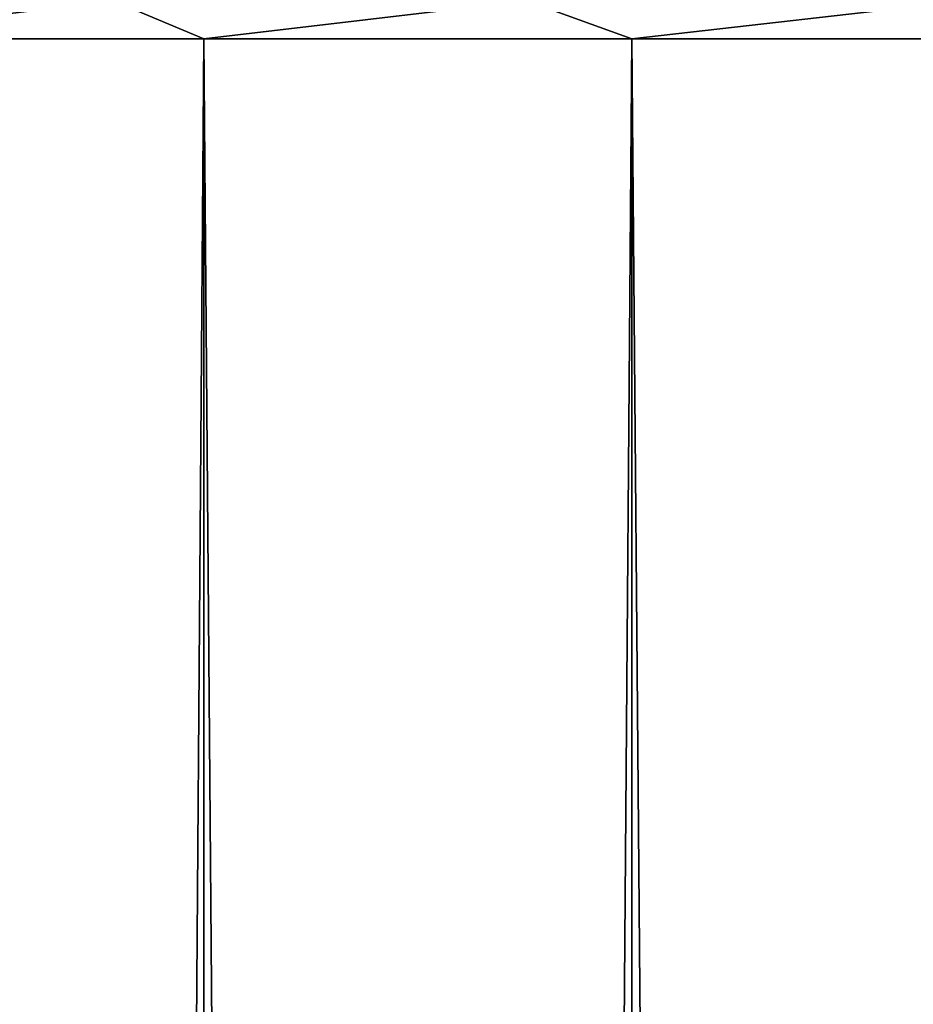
# Model space of a CAD drawing. Header units: millimetres. Extents: x -68 to 68, y 0 to 255.
# Tile 125 of 217: x -32.57 to -28.9, y 247.03 to 251.08. Entities that reach past the tile are written whole.
import ezdxf

# ---------------------------------------------------------------- set-up
doc = ezdxf.new("R2010")
doc.units = ezdxf.units.MM
doc.header["$LTSCALE"] = 41.718519
for name, color, linetype in [('82', 7, 'CONTINUOUS'), ('83', 7, 'CONTINUOUS'), ('84', 7, 'CONTINUOUS'), ('85', 7, 'CONTINUOUS')]:
    doc.layers.add(name, color=color, linetype=linetype)

msp = doc.modelspace()

# ---------------------------------------------------------------- linework, layer by layer
at = {"layer": '82', "color": 7, "linetype": 'CONTINUOUS'}
for points in [[(-33.4553, 251, -26.2106), (-31.8117, 251, -28.1827), (-33.4553, 27.5, -26.2106), (-33.4553, 251, -26.2106)], [(-33.4553, 27.5, -26.2106), (-31.8117, 251, -28.1827), (-31.8117, 27.5, -28.1827), (-33.4553, 27.5, -26.2106)], [(-31.8117, 251, -28.1827), (-30.052, 251, -30.052), (-31.8117, 27.5, -28.1827), (-31.8117, 251, -28.1827)], [(-31.8117, 27.5, -28.1827), (-30.052, 251, -30.052), (-30.052, 27.5, -30.052), (-31.8117, 27.5, -28.1827)], [(-30.052, 251, -30.052), (-28.1827, 251, -31.8117), (-30.052, 27.5, -30.052), (-30.052, 251, -30.052)], [(-30.052, 27.5, -30.052), (-28.1827, 251, -31.8117), (-28.1827, 27.5, -31.8117), (-30.052, 27.5, -30.052)]]:
    msp.add_3dface(points, dxfattribs=at)
at = {"layer": '83', "color": 7, "linetype": 'CONTINUOUS'}
for points in [[(-31.8117, 251, 28.1827), (-33.4553, 251, 26.2106), (-31.8117, 27.5, 28.1827), (-31.8117, 251, 28.1827)], [(-31.8117, 27.5, 28.1827), (-33.4553, 251, 26.2106), (-33.4553, 27.5, 26.2106), (-31.8117, 27.5, 28.1827)], [(-30.052, 251, 30.052), (-31.8117, 251, 28.1827), (-30.052, 27.5, 30.052), (-30.052, 251, 30.052)], [(-30.052, 27.5, 30.052), (-31.8117, 251, 28.1827), (-31.8117, 27.5, 28.1827), (-30.052, 27.5, 30.052)], [(-28.1827, 251, 31.8117), (-30.052, 251, 30.052), (-28.1827, 27.5, 31.8117), (-28.1827, 251, 31.8117)], [(-28.1827, 27.5, 31.8117), (-30.052, 251, 30.052), (-30.052, 27.5, 30.052), (-28.1827, 27.5, 31.8117)]]:
    msp.add_3dface(points, dxfattribs=at)
at = {"layer": '84', "color": 7, "linetype": 'CONTINUOUS'}
for points in [[(-33.4553, 251, 26.2106), (-32.1849, 251.1564, 27.7369), (-33.7715, 251.1564, 25.7815), (-33.4553, 251, 26.2106)], [(-33.4553, 251, 26.2106), (-31.8117, 251, 28.1827), (-32.1849, 251.1564, 27.7369), (-33.4553, 251, 26.2106)], [(-31.8117, 251, 28.1827), (-30.4852, 251.1564, 29.5948), (-32.1849, 251.1564, 27.7369), (-31.8117, 251, 28.1827)], [(-31.8117, 251, 28.1827), (-30.052, 251, 30.052), (-30.4852, 251.1564, 29.5948), (-31.8117, 251, 28.1827)], [(-30.052, 251, 30.052), (-28.6785, 251.1564, 31.3488), (-30.4852, 251.1564, 29.5948), (-30.052, 251, 30.052)], [(-30.052, 251, 30.052), (-28.1827, 251, 31.8117), (-28.6785, 251.1564, 31.3488), (-30.052, 251, 30.052)]]:
    msp.add_3dface(points, dxfattribs=at)
at = {"layer": '85', "color": 7, "linetype": 'CONTINUOUS'}
for points in [[(-33.4553, 251, -26.2106), (-33.7715, 251.1564, -25.7815), (-32.1849, 251.1564, -27.7369), (-33.4553, 251, -26.2106)], [(-31.8117, 251, -28.1827), (-33.4553, 251, -26.2106), (-32.1849, 251.1564, -27.7369), (-31.8117, 251, -28.1827)], [(-31.8117, 251, -28.1827), (-32.1849, 251.1564, -27.7369), (-30.4852, 251.1564, -29.5948), (-31.8117, 251, -28.1827)], [(-30.052, 251, -30.052), (-31.8117, 251, -28.1827), (-30.4852, 251.1564, -29.5948), (-30.052, 251, -30.052)], [(-30.052, 251, -30.052), (-30.4852, 251.1564, -29.5948), (-28.6785, 251.1564, -31.3488), (-30.052, 251, -30.052)], [(-28.1827, 251, -31.8117), (-30.052, 251, -30.052), (-28.6785, 251.1564, -31.3488), (-28.1827, 251, -31.8117)]]:
    msp.add_3dface(points, dxfattribs=at)

doc.saveas('drawing.dxf')
